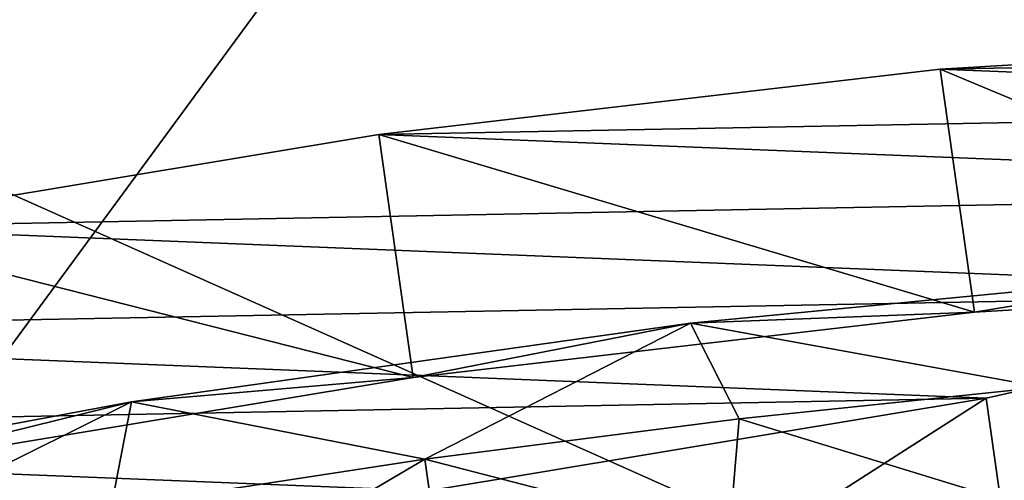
# Model space of a CAD drawing. Header units: metres. Extents: x 0 to 1651, y -1070 to 0.
# Tile 79 of 109: x 1033 to 1053, y -93 to -84. Entities that reach past the tile are written whole.
import ezdxf

# ---------------------------------------------------------------- set-up
doc = ezdxf.new("R2010")
doc.units = ezdxf.units.M

msp = doc.modelspace()

# ---------------------------------------------------------------- linework, layer by layer
at = {"layer": 'None'}
for points in [[(1060.271729, -53.377277, -3), (1013.476501, -117.099854, -406), (955.190979, -127.269501, -406)], [(1060.271729, -53.377277, -3), (955.190979, -127.269501, -406), (986.700134, -64.05751, -3)], [(1072.084839, -108.994781, -406), (1013.476501, -117.099854, -406), (1060.271729, -53.377277, -3)], [(987.410156, -66.582886), (1078.394653, -107.219131, -377.175201), (1060.802246, -55.93948)], [(1010.869019, -116.475372, -377.175201), (1078.394653, -107.219131, -377.175201), (987.410156, -66.582886)]]:
    msp.add_3dface(points, dxfattribs=at)
at = {"layer": 'None012311'}
for points in [[(1061.778564, -83.974754, -230.19606), (1052.074341, -84.547256, -223.76741), (1062.471924, -88.888817, -229.586899)], [(1052.074341, -84.547256, -223.76741), (1061.778564, -83.974754, -230.19606), (1068.352783, -84.239456, -239.815536)], [(1070.796387, -85.301071, -251.161377), (1052.074341, -84.547256, -223.76741), (1068.352783, -84.239456, -239.815536)], [(1052.074341, -84.547256, -223.76741), (1040.717651, -85.86982, -221.508301), (1052.767822, -89.461327, -223.158249)], [(1040.717651, -85.86982, -221.508301), (1052.074341, -84.547256, -223.76741), (1070.796387, -85.301071, -251.161377)], [(1052.074341, -84.547256, -223.76741), (1052.767822, -89.461327, -223.158249), (1062.471924, -88.888817, -229.586899)], [(1068.737183, -86.997978, -262.506256), (1040.717651, -85.86982, -221.508301), (1070.796387, -85.301071, -251.161377)], [(1040.717651, -85.86982, -221.508301), (1029.4375, -87.741081, -223.762634), (1041.411133, -90.783882, -220.899139)], [(1029.4375, -87.741081, -223.762634), (1040.717651, -85.86982, -221.508301), (1068.737183, -86.997978, -262.506256)], [(1040.717651, -85.86982, -221.508301), (1041.411133, -90.783882, -220.899139), (1052.767822, -89.461327, -223.158249)], [(1062.48877, -89.071838, -272.123016), (1029.4375, -87.741081, -223.762634), (1068.737183, -86.997978, -262.506256)], [(1019.951111, -89.876167, -230.187256), (1029.4375, -87.741081, -223.762634), (1062.48877, -89.071838, -272.123016)], [(1029.4375, -87.741081, -223.762634), (1030.130981, -92.655151, -223.153488), (1041.411133, -90.783882, -220.899139)], [(1047.020874, -89.684746, -218.41832), (1057.708252, -88.657234, -222.295776), (1052.767822, -89.461327, -223.158249)], [(1057.708252, -88.657234, -222.295776), (1047.020874, -89.684746, -218.41832), (1054.1427, -90.983917, -220.157425)], [(1052.767822, -89.461327, -223.158249), (1057.708252, -88.657234, -222.295776), (1062.471924, -88.888817, -229.586899)], [(1053.002441, -91.206924, -278.547638), (1019.951111, -89.876167, -230.187256), (1062.48877, -89.071838, -272.123016)], [(1053.695923, -96.120987, -277.938477), (1053.002441, -91.206924, -278.547638), (1062.48877, -89.071838, -272.123016)], [(1041.411133, -90.783882, -220.899139), (1047.020874, -89.684746, -218.41832), (1052.767822, -89.461327, -223.158249)], [(1035.717407, -91.279549, -218.415939), (1047.020874, -89.684746, -218.41832), (1041.411133, -90.783882, -220.899139)], [(1047.020874, -89.684746, -218.41832), (1035.717407, -91.279549, -218.415939), (1041.645386, -92.439316, -217.671402)], [(1047.020874, -89.684746, -218.41832), (1041.645386, -92.439316, -217.671402), (1048.005615, -91.619659, -218.299606)], [(1054.1427, -90.983917, -220.157425), (1047.020874, -89.684746, -218.41832), (1048.005615, -91.619659, -218.299606)], [(1013.702698, -91.950027, -239.804031), (1019.951111, -89.876167, -230.187256), (1053.002441, -91.206924, -278.547638)], [(1030.130981, -92.655151, -223.153488), (1035.717407, -91.279549, -218.415939), (1041.411133, -90.783882, -220.899139)], [(1054.1427, -90.983917, -220.157425), (1048.005615, -91.619659, -218.299606), (1053.790527, -93.397865, -220.199432)], [(1041.72229, -93.078186, -280.801971), (1013.702698, -91.950027, -239.804031), (1053.002441, -91.206924, -278.547638)], [(1042.415649, -97.992256, -280.192841), (1041.72229, -93.078186, -280.801971), (1053.002441, -91.206924, -278.547638)], [(1053.695923, -96.120987, -277.938477), (1042.415649, -97.992256, -280.192841), (1053.002441, -91.206924, -278.547638)], [(1025.161255, -93.249283, -222.28891), (1035.717407, -91.279549, -218.415939), (1030.130981, -92.655151, -223.153488)], [(1035.717407, -91.279549, -218.415939), (1025.161255, -93.249283, -222.28891), (1029.2323, -94.49852, -220.152176)], [(1035.306396, -93.411385, -218.296936), (1035.717407, -91.279549, -218.415939), (1029.2323, -94.49852, -220.152176)], [(1035.717407, -91.279549, -218.415939), (1035.306396, -93.411385, -218.296936), (1041.645386, -92.439316, -217.671402)], [(1048.005615, -91.619659, -218.299606), (1041.645386, -92.439316, -217.671402), (1047.806763, -94.029373, -218.481979)], [(1053.790527, -93.397865, -220.199432), (1048.005615, -91.619659, -218.299606), (1047.806763, -94.029373, -218.481979)], [(1011.643555, -93.646935, -251.148911), (1013.702698, -91.950027, -239.804031), (1041.72229, -93.078186, -280.801971)], [(1041.645386, -92.439316, -217.671402), (1035.306396, -93.411385, -218.296936), (1036.164063, -95.672035, -218.479538)], [(1041.645386, -92.439316, -217.671402), (1036.164063, -95.672035, -218.479538), (1041.97644, -94.785622, -217.945389)], [(1047.806763, -94.029373, -218.481979), (1041.645386, -92.439316, -217.671402), (1041.97644, -94.785622, -217.945389)]]:
    msp.add_3dface(points, dxfattribs=at)

doc.saveas('drawing.dxf')
